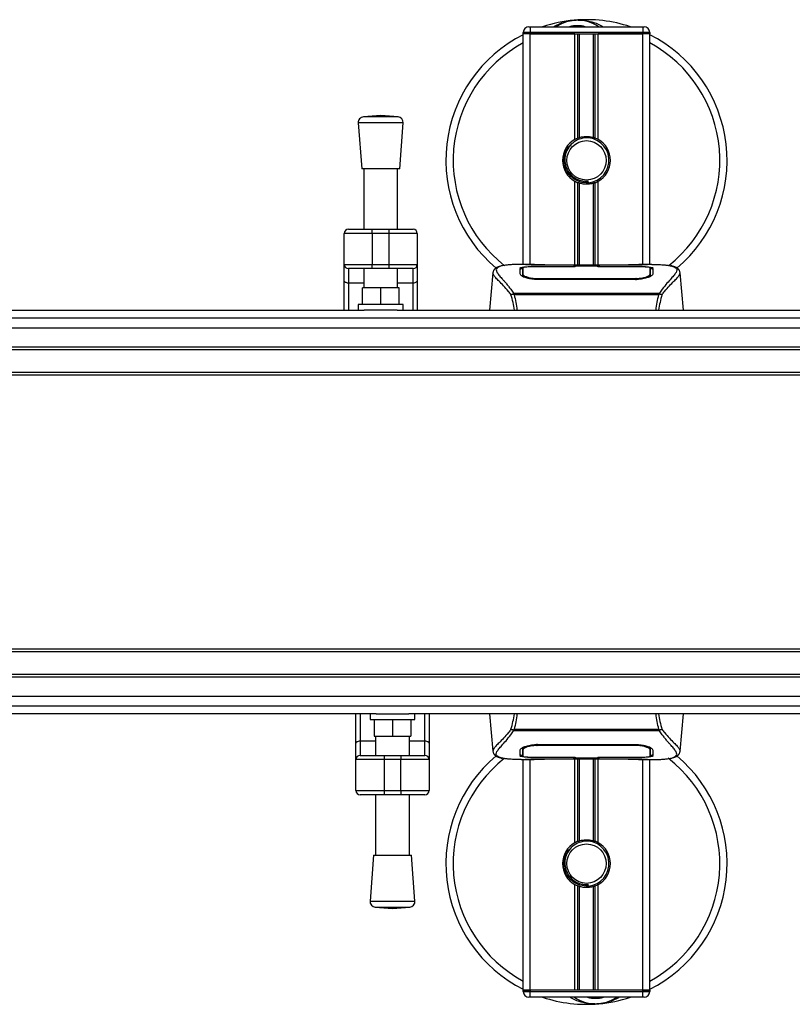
# Model space of a CAD drawing. Header units: millimetres. Extents: x 0 to 420, y 0 to 297.
# Tile 13 of 80: x 166 to 196, y 86 to 124. Entities that reach past the tile are written whole.
import ezdxf

# ---------------------------------------------------------------- set-up
doc = ezdxf.new("R2010")
doc.units = ezdxf.units.MM

msp = doc.modelspace()

# ---------------------------------------------------------------- linework, layer by layer
at = {"color": 7, "linetype": 'Continuous', "lineweight": 25}
for p, q in [((186.1067, 124.0383), (186.1612, 124.0383)), ((186.1612, 124.0383), (186.1612, 123.8206)), ((186.1612, 124.0383), (190.516, 124.0383)), ((190.516, 124.0383), (190.5704, 124.0383)), ((190.516, 124.0383), (190.516, 123.8206)), ((186.1612, 123.8206), (185.889, 123.8206)), ((185.889, 123.7661), (185.889, 123.8206)), ((185.889, 114.8387), (185.889, 123.7661)), ((186.1612, 123.7661), (185.889, 123.7661)), ((186.1612, 123.7661), (185.889, 123.7661)), ((186.1612, 123.8206), (186.1612, 123.7661)), ((190.516, 123.8206), (186.1612, 123.8206)), ((187.8868, 123.7661), (186.1612, 123.7661)), ((186.1612, 123.7661), (190.516, 123.7661)), ((186.1612, 114.8387), (186.1612, 123.7661)), ((187.8868, 119.6746), (187.8868, 123.7661)), ((188.0048, 119.73), (188.0048, 123.7661)), ((188.0673, 119.7517), (188.0673, 123.7661)), ((188.6099, 119.7517), (188.6099, 123.7661)), ((188.6724, 119.73), (188.6724, 123.7661)), ((188.7904, 119.6746), (188.7904, 123.7661)), ((190.516, 123.7661), (188.7904, 123.7661)), ((190.7882, 123.8206), (190.516, 123.8206)), ((190.516, 123.7661), (190.516, 123.8206)), ((190.7882, 123.7661), (190.516, 123.7661)), ((190.7882, 123.7661), (190.516, 123.7661)), ((190.516, 114.8387), (190.516, 123.7661)), ((190.7882, 123.8206), (190.7882, 123.7661)), ((190.7882, 114.8387), (190.7882, 123.7661)), ((180.3715, 120.601), (179.7011, 120.5499)), ((181.0419, 120.5499), (179.7011, 120.5499)), ((181.0419, 120.5499), (180.3715, 120.601)), ((179.5006, 120.3162), (179.6366, 118.5325)), ((181.2425, 120.3162), (179.5006, 120.3162)), ((181.1064, 118.5325), (181.2425, 120.3162)), ((181.1064, 118.5325), (179.6366, 118.5325)), ((179.7183, 118.5325), (179.7183, 116.1996)), ((181.0247, 116.1996), (181.0247, 118.5325)), ((187.8868, 114.8092), (187.8868, 118.0593)), ((188.0048, 114.8092), (188.0048, 118.0038)), ((188.0673, 114.8092), (188.0673, 117.9822)), ((188.4141, 117.9993), (188.4081, 118.068)), ((188.6099, 114.8092), (188.6099, 117.9822)), ((188.6724, 114.8092), (188.6724, 118.0038)), ((188.7904, 114.8092), (188.7904, 118.0593)), ((180.0449, 116.0363), (178.9562, 116.0363)), ((178.9562, 114.8387), (178.9562, 116.0363)), ((179.1195, 116.1996), (180.0449, 116.1996)), ((180.0449, 116.0363), (180.0449, 116.1996)), ((180.0449, 116.1996), (180.6981, 116.1996)), ((180.6981, 116.0363), (180.0449, 116.0363)), ((180.0449, 116.0363), (180.0449, 114.8387)), ((180.6981, 116.0363), (180.6981, 116.1996)), ((180.6981, 116.1996), (181.6235, 116.1996)), ((180.6981, 114.8387), (180.6981, 116.0363)), ((181.7868, 116.0363), (180.6981, 116.0363)), ((181.7868, 116.0363), (181.7868, 114.8387)), ((178.9562, 114.8387), (180.0449, 114.8387)), ((178.9562, 114.212), (178.9562, 114.8387)), ((180.0449, 114.8387), (180.6981, 114.8387)), ((180.0449, 114.6754), (180.0449, 114.8387)), ((180.6981, 114.8387), (181.7868, 114.8387)), ((180.6981, 114.6754), (180.6981, 114.8387)), ((181.7868, 114.8387), (181.7868, 114.212)), ((186.319, 114.8387), (185.8107, 114.8387)), ((187.903, 114.7519), (186.4154, 114.752)), ((186.4333, 114.7607), (187.8487, 114.7607)), ((186.4333, 114.752), (186.4333, 114.7607)), ((189.9722, 114.8092), (186.705, 114.8092)), ((189.9721, 114.8092), (186.705, 114.8092)), ((187.8487, 114.7805), (188.8285, 114.7805)), ((187.8487, 114.7805), (187.8487, 114.7607)), ((187.8487, 114.7607), (187.8487, 114.7519)), ((187.903, 114.7519), (187.903, 114.7726)), ((188.774, 114.7726), (187.903, 114.7726)), ((188.774, 114.7519), (188.774, 114.7726)), ((188.774, 114.7726), (188.774, 114.7519)), ((188.8285, 114.7805), (188.8285, 114.7607)), ((188.8285, 114.7607), (190.2438, 114.7607)), ((188.8285, 114.7607), (188.8285, 114.7519)), ((190.2438, 114.752), (190.2438, 114.7607)), ((190.8668, 114.8387), (190.3677, 114.8387)), ((190.6781, 114.8319), (190.6577, 114.8298)), ((190.8076, 114.5161), (190.8065, 114.701)), ((180.0449, 114.6754), (179.1195, 114.6754)), ((179.1195, 114.6754), (179.1195, 114.1183)), ((179.7183, 114.6754), (179.7183, 113.9362)), ((180.6981, 114.6754), (180.0449, 114.6754)), ((181.6235, 114.6754), (180.6981, 114.6754)), ((181.0247, 113.9362), (181.0247, 114.6754)), ((181.6235, 114.1183), (181.6235, 114.6754)), ((184.7144, 114.519), (184.5873, 113.0653)), ((184.7142, 114.5147), (184.7164, 114.5189)), ((185.8695, 114.5194), (185.8694, 114.5051)), ((190.8024, 114.4652), (190.8042, 114.3911)), ((190.8081, 114.4385), (190.8076, 114.5161)), ((191.9629, 114.5147), (191.9608, 114.5189)), ((192.0899, 113.0653), (191.9627, 114.519)), ((178.9562, 113.0653), (178.9562, 114.212)), ((179.7183, 114.1183), (179.1195, 114.1183)), ((179.1195, 114.1183), (179.1195, 113.0653)), ((179.6639, 113.283), (179.6639, 113.9362)), ((180.3715, 113.9362), (179.6639, 113.9362)), ((180.3715, 113.283), (180.3715, 113.9362)), ((181.0792, 113.9362), (180.3715, 113.9362)), ((181.6235, 114.1183), (181.0247, 114.1183)), ((181.0792, 113.283), (181.0792, 113.9362)), ((181.6235, 113.0653), (181.6235, 114.1183)), ((181.7868, 114.212), (181.7868, 113.0653)), ((186.421, 114.2958), (186.4199, 114.2547)), ((190.2438, 114.2538), (186.4333, 114.2538)), ((190.2424, 114.2958), (190.2428, 114.2958)), ((185.4998, 113.6964), (185.5118, 113.7246)), ((185.5118, 113.7246), (191.1668, 113.7246)), ((191.1381, 113.6637), (185.5389, 113.6637)), ((191.1668, 113.7246), (191.1771, 113.6969)), ((179.5006, 113.283), (179.5006, 113.0653)), ((181.2425, 113.283), (179.5006, 113.283)), ((181.2425, 113.0653), (181.2425, 113.283)), ((99.356, 113.0653), (179.734, 113.0653)), ((181.009, 113.0653), (179.734, 113.0653)), ((181.009, 113.0653), (221.653, 113.0653)), ((58.347, 112.7671), (221.653, 112.7671)), ((58.347, 111.6499), (221.653, 111.6499)), ((58.347, 111.5411), (221.653, 111.5411)), ((58.347, 110.6701), (221.653, 110.6701)), ((58.347, 110.5612), (221.653, 110.5612)), ((221.653, 99.955), (58.347, 99.955)), ((221.653, 99.8461), (58.347, 99.8461)), ((221.653, 98.9751), (58.347, 98.9751)), ((221.653, 98.8663), (58.347, 98.8663)), ((221.653, 97.7491), (58.347, 97.7491)), ((180.189, 97.451), (99.811, 97.451)), ((179.4112, 96.3042), (179.4112, 97.451)), ((179.5745, 97.451), (179.5745, 96.3979)), ((179.9555, 97.451), (179.9555, 97.2332)), ((179.9555, 97.2332), (181.6975, 97.2332)), ((180.1188, 97.2332), (180.1188, 96.58)), ((180.189, 97.451), (181.464, 97.451)), ((180.8265, 97.2332), (180.8265, 96.58)), ((221.653, 97.451), (181.464, 97.451)), ((181.5342, 97.2332), (181.5342, 96.58)), ((181.6975, 97.2332), (181.6975, 97.451)), ((182.0785, 96.3979), (182.0785, 97.451)), ((182.2418, 97.451), (182.2418, 96.3042)), ((184.5873, 97.451), (184.7144, 95.9972)), ((191.9627, 95.9972), (192.0899, 97.451)), ((185.5104, 96.7916), (185.5001, 96.8194)), ((191.1654, 96.7916), (185.5104, 96.7916)), ((185.5391, 96.8526), (191.1382, 96.8526)), ((191.1773, 96.8198), (191.1654, 96.7916)), ((180.1188, 96.58), (180.8265, 96.58)), ((180.1733, 96.58), (180.1733, 95.8408)), ((180.8265, 96.58), (181.5342, 96.58)), ((181.4797, 95.8408), (181.4797, 96.58)), ((179.4112, 95.6775), (179.4112, 96.3042)), ((179.5745, 96.3979), (179.5745, 95.8408)), ((179.5745, 96.3979), (180.1733, 96.3979)), ((181.4797, 96.3979), (182.0785, 96.3979)), ((182.0785, 95.8408), (182.0785, 96.3979)), ((182.2418, 96.3042), (182.2418, 95.6775)), ((185.869, 96.0777), (185.8695, 96.0002)), ((185.8748, 96.051), (185.8729, 96.1252)), ((186.4333, 96.2624), (190.2438, 96.2624)), ((186.4347, 96.2205), (186.4343, 96.2205)), ((190.2562, 96.2204), (190.2572, 96.2615)), ((180.4999, 95.6775), (179.4112, 95.6775)), ((179.4112, 94.4799), (179.4112, 95.6775)), ((179.5745, 95.8408), (180.4999, 95.8408)), ((180.4999, 95.8408), (181.1531, 95.8408)), ((180.4999, 95.8408), (180.4999, 95.6775)), ((181.1531, 95.6775), (180.4999, 95.6775)), ((180.4999, 95.6775), (180.4999, 94.4799)), ((181.1531, 95.8408), (181.1531, 95.6775)), ((181.1531, 95.8408), (182.0785, 95.8408)), ((182.2418, 95.6775), (181.1531, 95.6775)), ((181.1531, 94.4799), (181.1531, 95.6775)), ((182.2418, 95.6775), (182.2418, 94.4799)), ((184.7142, 96.0015), (184.7164, 95.9974)), ((185.8104, 95.6775), (186.3094, 95.6775)), ((185.8695, 96.0002), (185.8706, 95.8152)), ((185.889, 86.7501), (185.889, 95.6775)), ((185.999, 95.6843), (186.0194, 95.6864)), ((186.1612, 86.7501), (186.1612, 95.6775)), ((186.4333, 95.7642), (186.4333, 95.7555)), ((187.8487, 95.7555), (186.4333, 95.7555)), ((186.705, 95.707), (189.9722, 95.707)), ((186.705, 95.707), (189.9721, 95.707)), ((187.8487, 95.7555), (187.8487, 95.7644)), ((187.8487, 95.7357), (187.8487, 95.7555)), ((188.8285, 95.7357), (187.8487, 95.7357)), ((187.8868, 92.4569), (187.8868, 95.707)), ((187.9032, 95.7644), (187.9032, 95.7436)), ((187.9032, 95.7436), (187.9032, 95.7644)), ((187.9032, 95.7436), (188.7741, 95.7436)), ((188.0048, 92.5124), (188.0048, 95.707)), ((188.0673, 92.534), (188.0673, 95.707)), ((188.6099, 92.534), (188.6099, 95.707)), ((188.6724, 92.5124), (188.6724, 95.707)), ((188.7741, 95.7644), (190.2618, 95.7642)), ((188.7741, 95.7644), (188.7741, 95.7436)), ((188.7904, 92.4569), (188.7904, 95.707)), ((188.8285, 95.7555), (188.8285, 95.7644)), ((188.8285, 95.7357), (188.8285, 95.7555)), ((190.2438, 95.7555), (188.8285, 95.7555)), ((190.2438, 95.7642), (190.2438, 95.7555)), ((190.3581, 95.6775), (190.8664, 95.6775)), ((190.516, 86.7501), (190.516, 95.6775)), ((190.7882, 86.7501), (190.7882, 95.6775)), ((190.8076, 95.9968), (190.8077, 96.0111)), ((191.9629, 96.0015), (191.9608, 95.9974)), ((179.4112, 94.4799), (180.4999, 94.4799)), ((180.4999, 94.3166), (179.5745, 94.3166)), ((180.1733, 94.3166), (180.1733, 91.9837)), ((180.4999, 94.4799), (181.1531, 94.4799)), ((180.4999, 94.4799), (180.4999, 94.3166)), ((181.1531, 94.3166), (180.4999, 94.3166)), ((181.1531, 94.4799), (182.2418, 94.4799)), ((181.1531, 94.4799), (181.1531, 94.3166)), ((182.0785, 94.3166), (181.1531, 94.3166)), ((181.4797, 91.9837), (181.4797, 94.3166)), ((180.0916, 91.9837), (179.9555, 90.2)), ((180.0916, 91.9837), (181.5614, 91.9837)), ((181.6975, 90.2), (181.5614, 91.9837)), ((187.8868, 86.7501), (187.8868, 90.8417)), ((188.0048, 86.7501), (188.0048, 90.7862)), ((188.0673, 86.7501), (188.0673, 90.7645)), ((188.4141, 90.7816), (188.4081, 90.8504)), ((188.6099, 86.7501), (188.6099, 90.7645)), ((188.6724, 86.7501), (188.6724, 90.7862)), ((188.7904, 86.7501), (188.7904, 90.8417)), ((179.9555, 90.2), (181.6975, 90.2)), ((180.1561, 89.9663), (180.8265, 89.9152)), ((180.1561, 89.9663), (181.4969, 89.9663)), ((180.8265, 89.9152), (181.4969, 89.9663)), ((186.1612, 86.7501), (185.889, 86.7501)), ((185.889, 86.7501), (186.1612, 86.7501)), ((185.889, 86.6957), (185.889, 86.7501)), ((185.889, 86.6957), (186.1612, 86.6957)), ((187.8868, 86.7501), (186.1612, 86.7501)), ((186.1612, 86.7501), (186.1612, 86.6957)), ((190.516, 86.7501), (186.1612, 86.7501)), ((186.1612, 86.6957), (190.516, 86.6957)), ((186.1612, 86.4779), (186.1612, 86.6957)), ((190.516, 86.7501), (188.7904, 86.7501)), ((190.7882, 86.7501), (190.516, 86.7501)), ((190.516, 86.6957), (190.516, 86.7501)), ((190.516, 86.7501), (190.7882, 86.7501)), ((190.516, 86.6957), (190.7882, 86.6957)), ((190.516, 86.4779), (190.516, 86.6957)), ((190.7882, 86.7501), (190.7882, 86.6957)), ((186.1612, 86.4779), (186.1067, 86.4779)), ((190.516, 86.4779), (186.1612, 86.4779)), ((190.5704, 86.4779), (190.516, 86.4779))]:
    msp.add_line(p, q, dxfattribs=at)
at = {"color": 7, "linetype": 'Continuous'}
for p, q in [((64.4438, 112.3891), (215.5562, 112.3891)), ((64.4438, 98.1271), (215.5562, 98.1271))]:
    msp.add_line(p, q, dxfattribs=at)
at = {"color": 7, "linetype": 'Continuous', "lineweight": 25, "flags": 128}
for points in [[(190.2618, 114.752), (189.5419, 114.7519), (188.774, 114.7519)], [(179.1195, 114.1183), (179.0877, 114.1201), (179.057, 114.1255), (179.0288, 114.1341), (179.004, 114.1458), (178.9837, 114.16), (178.9686, 114.1761), (178.9593, 114.1937), (178.9562, 114.212)], [(181.7868, 114.212), (181.7837, 114.1937), (181.7744, 114.1761), (181.7593, 114.16), (181.739, 114.1458), (181.7143, 114.1341), (181.686, 114.1255), (181.6554, 114.1201), (181.6235, 114.1183)], [(190.2562, 114.2958), (190.2438, 114.2958), (190.2428, 114.2958)], [(179.4112, 96.3042), (179.4143, 96.3225), (179.4236, 96.3401), (179.4387, 96.3563), (179.459, 96.3705), (179.4838, 96.3821), (179.512, 96.3908), (179.5426, 96.3961), (179.5745, 96.3979)], [(182.0785, 96.3979), (182.1104, 96.3961), (182.141, 96.3908), (182.1692, 96.3821), (182.194, 96.3705), (182.2143, 96.3563), (182.2294, 96.3401), (182.2387, 96.3225), (182.2418, 96.3042)], [(186.421, 96.2204), (186.4333, 96.2205), (186.4343, 96.2205)], [(186.4154, 95.7642), (187.1352, 95.7643), (187.9032, 95.7644)]]:
    msp.add_lwpolyline(points, dxfattribs=at)
at = {"color": 7, "linetype": 'Continuous', "lineweight": 25}
for centre in [(188.3386, 118.8669), (188.3386, 91.6493)]:
    msp.add_circle(centre, 0.7621, dxfattribs=at)
for centre, radius, start, end in [((188.3386, 118.8669), 5.4435, 94.97424, 108.19487), ((187.9893, 122.88), 1.4153, 54.9261, 125.0739), ((188.3386, 118.8669), 5.4435, 71.80513, 94.97424), ((186.1067, 123.8206), 0.2177, 90, 180), ((187.9893, 122.88), 1.1976, 75.28779, 104.71221), ((190.5704, 123.8206), 0.2177, 0, 90), ((188.3386, 118.8669), 5.4435, 116.74368, 229.98477), ((188.3386, 118.8669), 5.4435, 310.04684, 63.25632), ((188.3386, 118.8669), 5.1629, 118.32409, 232.13734), ((188.3386, 118.8669), 5.1629, 308.04707, 61.67591), ((179.7177, 120.3328), 0.2177, 94.36291, 184.36291), ((181.0254, 120.3328), 0.2177, 355.63709, 85.63709), ((188.3386, 118.8669), 0.9254, 119.22466, 240.77534), ((188.3386, 118.8669), 0.9254, 111.14341, 119.22466), ((188.3386, 118.8669), 0.871, 274.97424, 94.97424), ((188.3386, 118.8669), 0.9254, 60.77534, 68.85659), ((188.3386, 118.8669), 0.9254, 299.22466, 60.77534), ((188.3386, 118.8669), 0.9254, 240.77534, 248.85659), ((188.3386, 118.8669), 0.9254, 291.14341, 299.22466), ((179.1195, 116.0363), 0.1633, 90, 180), ((181.6235, 116.0363), 0.1633, 0, 90), ((179.1195, 114.8387), 0.1633, 180, 270), ((181.6235, 114.8387), 0.1633, 270, 0), ((179.5745, 95.6775), 0.1633, 90, 180), ((182.0785, 95.6775), 0.1633, 0, 90), ((188.3386, 91.6493), 5.4435, 130.04684, 243.25632), ((188.3386, 91.6493), 5.1629, 128.04707, 241.67591), ((188.3386, 91.6493), 5.4435, 296.74368, 49.98477), ((188.3386, 91.6493), 5.1629, 298.32409, 52.13734), ((179.5745, 94.4799), 0.1633, 180, 270), ((182.0785, 94.4799), 0.1633, 270, 0), ((188.3386, 91.6493), 0.9254, 119.22466, 240.77534), ((188.3386, 91.6493), 0.9254, 111.14341, 119.22466), ((188.3386, 91.6493), 0.871, 274.97424, 94.97424), ((188.3386, 91.6493), 0.9254, 60.77534, 68.85659), ((188.3386, 91.6493), 0.9254, 299.22466, 60.77534), ((188.3386, 91.6493), 0.9254, 240.77534, 248.85659), ((188.3386, 91.6493), 0.9254, 291.14341, 299.22466), ((180.1726, 90.1834), 0.2177, 175.63709, 265.63709), ((181.4804, 90.1834), 0.2177, 274.36291, 4.36291), ((186.1067, 86.6957), 0.2177, 180, 270), ((190.5704, 86.6957), 0.2177, 270, 0), ((188.3386, 91.6493), 5.4435, 251.80513, 274.97424), ((188.6878, 87.6362), 1.4153, 234.9261, 305.0739), ((188.6878, 87.6362), 1.1976, 255.28779, 284.71221), ((188.3386, 91.6493), 5.4435, 274.97424, 288.19487)]:
    msp.add_arc(centre, radius, start, end, dxfattribs=at)
for points, knots in [([(187.0764, 124.0383), (187.0853, 124.0441), (187.2299, 124.1394), (187.4964, 124.2322), (187.7581, 124.2805), (187.8657, 124.2899), (187.8666, 124.29)], [0, 0, 0, 0, 0.0372985, 0.6090204, 0.9966445, 1, 1, 1, 1]), ([(187.8666, 124.29), (187.8675, 124.2901), (187.8924, 124.2922), (187.9174, 124.2913), (187.9415, 124.2903)], [0, 0, 0, 0, 0.0371094, 1, 1, 1, 1]), ([(188.016, 124.2904), (188.0743, 124.292), (188.2906, 124.2976), (188.5813, 124.2254), (188.8412, 124.1227), (188.9427, 124.0595), (188.9768, 124.0383)], [0, 0, 0, 0, 0.1764017, 0.6550338, 0.8840221, 1, 1, 1, 1]), ([(188.2631, 119.7346), (188.168, 119.7146), (187.978, 119.6745), (187.7385, 119.4991), (187.5679, 119.2608), (187.4879, 118.9794), (187.5073, 118.6909), (187.62, 118.4274), (187.8127, 118.218), (188.062, 118.0881), (188.2705, 118.0563), (188.3847, 118.066), (188.4081, 118.068)], [0, 0, 0, 0, 0.110299, 0.220598, 0.3308969, 0.4412694, 0.5489386, 0.6562871, 0.7636969, 0.8686492, 0.9730473, 1, 1, 1, 1]), ([(188.0048, 119.73), (188.007, 119.7309), (188.0138, 119.7335), (188.0281, 119.7388), (188.047, 119.7453), (188.0604, 119.7496), (188.0668, 119.7515), (188.0673, 119.7517)], [0, 0, 0, 0, 0.1327918, 0.4032892, 0.687946, 0.9762421, 1, 1, 1, 1]), ([(188.0673, 119.7517), (188.093, 119.7589), (188.1803, 119.7833), (188.3404, 119.799), (188.5011, 119.7818), (188.5817, 119.7595), (188.6099, 119.7517)], [0, 0, 0, 0, 0.1531623, 0.5206118, 0.8327639, 1, 1, 1, 1]), ([(188.6099, 119.7517), (188.6131, 119.7507), (188.6221, 119.7479), (188.6384, 119.7425), (188.6572, 119.7358), (188.6673, 119.732), (188.6724, 119.73)], [0, 0, 0, 0, 0.1555726, 0.4297838, 0.7145238, 1, 1, 1, 1]), ([(188.4141, 117.9993), (188.3039, 118.0018), (188.0805, 118.007), (187.7817, 118.1713), (187.5631, 118.4261), (187.4532, 118.7473), (187.4761, 119.08), (187.582, 119.3442), (187.7053, 119.4486), (187.7462, 119.4832)], [0, 0, 0, 0, 0.1532567, 0.3107756, 0.4622177, 0.6175597, 0.7743655, 0.9251844, 1, 1, 1, 1]), ([(188.0673, 117.9822), (188.0659, 117.9826), (188.0589, 117.9848), (188.0449, 117.9893), (188.0261, 117.9958), (188.0126, 118.0008), (188.0063, 118.0033), (188.0048, 118.0038)], [0, 0, 0, 0, 0.0676886, 0.3379952, 0.6196133, 0.9079639, 1, 1, 1, 1]), ([(188.6099, 117.9822), (188.555, 117.9683), (188.4434, 117.9402), (188.258, 117.9394), (188.1337, 117.9624), (188.0753, 117.9798), (188.0673, 117.9822)], [0, 0, 0, 0, 0.3176316, 0.645872, 0.9510876, 1, 1, 1, 1]), ([(188.6724, 118.0038), (188.6714, 118.0035), (188.6661, 118.0014), (188.6543, 117.997), (188.6358, 117.9905), (188.6203, 117.9854), (188.6121, 117.9829), (188.6099, 117.9822)], [0, 0, 0, 0, 0.0570461, 0.3223495, 0.6036753, 0.8921403, 1, 1, 1, 1]), ([(185.0696, 114.7872), (185.0474, 114.783), (184.9911, 114.7724), (184.9266, 114.7505), (184.8737, 114.7264), (184.8414, 114.7071), (184.8189, 114.6901), (184.8031, 114.6762), (184.7918, 114.6651), (184.7843, 114.6576), (184.7792, 114.6527), (184.7769, 114.6506), (184.7756, 114.6495), (184.7746, 114.6486), (184.774, 114.648), (184.7733, 114.6474), (184.7724, 114.6467), (184.7714, 114.6458), (184.7697, 114.6445), (184.7679, 114.6431), (184.7657, 114.6414), (184.7626, 114.6387), (184.7611, 114.6375), (184.757, 114.632), (184.7558, 114.6301), (184.7549, 114.6288), (184.7539, 114.6273), (184.7525, 114.6251), (184.7497, 114.6206), (184.7461, 114.6145), (184.7341, 114.5929), (184.7216, 114.5635), (184.7171, 114.5357), (184.7145, 114.5196)], [0, 0, 0, 0, 0.1334619, 0.3401696, 0.4616095, 0.5573078, 0.6299224, 0.6821773, 0.716929, 0.7371149, 0.7427217, 0.7446041, 0.7459796, 0.7465198, 0.7469929, 0.7474317, 0.7478715, 0.7488637, 0.7501165, 0.7539733, 0.7590859, 0.7686263, 0.7882109, 0.7909476, 0.7919756, 0.7928691, 0.7937356, 0.7946844, 0.7971036, 0.8047367, 0.8162438, 0.8937167, 1, 1, 1, 1]), ([(185.1062, 114.7924), (185.0848, 114.788), (185.0393, 114.7787), (184.9576, 114.7531), (184.8768, 114.7109), (184.8339, 114.6381), (184.8537, 114.5584), (184.9008, 114.4839), (184.9427, 114.4291), (184.9968, 114.3651), (185.0608, 114.2933), (185.1363, 114.2094), (185.2199, 114.1129), (185.3108, 114.0008), (185.4091, 113.8745), (185.4759, 113.777), (185.5118, 113.7246)], [0, 0, 0, 0, 0.0615701, 0.1315117, 0.2707194, 0.403375, 0.5351063, 0.583281, 0.633159, 0.684429, 0.7367584, 0.7838478, 0.8389322, 0.8915733, 0.9416873, 1, 1, 1, 1]), ([(185.8107, 114.8386), (185.805, 114.8387), (185.7838, 114.8388), (185.7426, 114.8386), (185.6923, 114.8382), (185.6423, 114.8375), (185.5926, 114.8365), (185.5406, 114.8349), (185.484, 114.8327), (185.4152, 114.8291), (185.3421, 114.8239), (185.2664, 114.8167), (185.1936, 114.8078), (185.1397, 114.8), (185.1115, 114.7936), (185.1062, 114.7924)], [0, 0, 0, 0, 0.0276269, 0.1023962, 0.1794566, 0.2499416, 0.3170244, 0.3896542, 0.4678226, 0.551487, 0.6718245, 0.7673734, 0.8639861, 0.9742743, 1, 1, 1, 1]), ([(185.7633, 114.6998), (185.7705, 114.7079), (185.7849, 114.7239), (185.9003, 114.7418), (186.0706, 114.754), (186.2592, 114.7599), (186.3838, 114.7605), (186.4333, 114.7607)], [0, 0, 0, 0, 0.2152168, 0.4304623, 0.6450993, 0.8590403, 1, 1, 1, 1]), ([(185.7692, 114.4741), (185.7679, 114.5228), (185.766, 114.5959), (185.7643, 114.6606), (185.7637, 114.6868), (185.7633, 114.6998)], [0, 0, 0, 0, 0.4985836, 0.7491897, 1, 1, 1, 1]), ([(185.8707, 114.7011), (185.8707, 114.7006), (185.8703, 114.64), (185.8699, 114.5795), (185.8695, 114.5194)], [0, 0, 0, 0, 0.0082727, 1, 1, 1, 1]), ([(185.8707, 114.7009), (185.8703, 114.6433), (185.87, 114.5828), (185.8696, 114.5223), (185.8695, 114.5194)], [0, 0, 0, 0, 0.9526401, 1, 1, 1, 1]), ([(186.4154, 114.752), (186.3544, 114.7516), (186.2324, 114.7507), (186.0697, 114.7432), (185.9466, 114.7312), (185.8802, 114.7165), (185.8734, 114.7054), (185.8707, 114.7009)], [0, 0, 0, 0, 0.212876, 0.4257362, 0.6390345, 0.8533124, 1, 1, 1, 1]), ([(185.8748, 114.4652), (185.8747, 114.4681), (185.8738, 114.5222), (185.8726, 114.5901), (185.8714, 114.6572), (185.8709, 114.6869), (185.8707, 114.7005), (185.8707, 114.7009)], [0, 0, 0, 0, 0.02546624, 0.4713629, 0.73178735, 0.99246436, 1, 1, 1, 1]), ([(186.705, 114.8092), (186.6682, 114.8092), (186.5492, 114.8094), (186.3544, 114.8119), (186.1555, 114.8169), (186.0202, 114.8228), (185.9566, 114.8282), (185.9849, 114.8307), (185.999, 114.8319)], [0, 0, 0, 0, 0.08215471, 0.26513997, 0.44867114, 0.63249904, 0.81630092, 1, 1, 1, 1]), ([(186.0649, 114.8212), (186.0457, 114.8222), (186.0147, 114.8237), (185.9949, 114.8259), (185.9969, 114.8255), (185.9974, 114.8254)], [0, 0, 0, 0, 0.5506016, 0.8850153, 1, 1, 1, 1]), ([(185.999, 114.8319), (186.1167, 114.8351), (186.3123, 114.8403), (186.6112, 114.8365), (186.8089, 114.8298), (186.9243, 114.8194), (186.9473, 114.8173)], [0, 0, 0, 0, 0.3015218, 0.5010473, 0.9002301, 1, 1, 1, 1]), ([(186.0407, 114.8226), (186.0402, 114.8229), (186.0336, 114.8266), (186.0194, 114.8304), (186.0058, 114.8314), (185.999, 114.8319)], [0, 0, 0, 0, 0.0444331, 0.5222165, 1, 1, 1, 1]), ([(186.705, 114.8093), (186.6572, 114.8094), (186.557, 114.8096), (186.4106, 114.8113), (186.2728, 114.814), (186.1586, 114.8173), (186.088, 114.8199), (186.0669, 114.8211), (186.0649, 114.8212)], [0, 0, 0, 0, 0.1818971, 0.3806132, 0.5809385, 0.7803573, 0.9796755, 1, 1, 1, 1]), ([(186.9882, 114.8092), (186.9816, 114.8116), (186.9684, 114.8163), (186.9544, 114.817), (186.9473, 114.8173)], [0, 0, 0, 0, 0.4952474, 1, 1, 1, 1]), ([(189.7298, 114.8173), (189.7227, 114.817), (189.7087, 114.8163), (189.6955, 114.8116), (189.689, 114.8092)], [0, 0, 0, 0, 0.5047656, 1, 1, 1, 1]), ([(189.7298, 114.8173), (189.8025, 114.823), (189.9232, 114.8324), (190.1942, 114.8385), (190.4389, 114.8419), (190.6382, 114.8336), (190.6781, 114.8319)], [0, 0, 0, 0, 0.3014378, 0.5009532, 0.9001401, 1, 1, 1, 1]), ([(190.6537, 114.8237), (190.6359, 114.8225), (190.591, 114.8195), (190.4356, 114.8145), (190.2191, 114.8101), (190.0544, 114.8095), (189.9721, 114.8092)], [0, 0, 0, 0, 0.179813, 0.4537832, 0.7270037, 1, 1, 1, 1]), ([(190.2438, 114.7607), (190.319, 114.7602), (190.4693, 114.7591), (190.6697, 114.7505), (190.8212, 114.7365), (190.9024, 114.7189), (190.9105, 114.7053), (190.9138, 114.6998)], [0, 0, 0, 0, 0.2134118, 0.4268173, 0.6404853, 0.8545743, 1, 1, 1, 1]), ([(190.8065, 114.7009), (190.8005, 114.7075), (190.7887, 114.7207), (190.6943, 114.7358), (190.5552, 114.7462), (190.402, 114.7514), (190.3013, 114.7519), (190.2618, 114.752)], [0, 0, 0, 0, 0.2161227, 0.4322836, 0.6474825, 0.8614599, 1, 1, 1, 1]), ([(190.6781, 114.8319), (190.6862, 114.8314), (190.7118, 114.8297), (190.7118, 114.8269), (190.6656, 114.8244), (190.6537, 114.8237)], [0, 0, 0, 0, 0.2554048, 0.808946, 1, 1, 1, 1]), ([(190.6818, 114.8258), (190.6819, 114.8258), (190.6835, 114.8261), (190.676, 114.8249), (190.6617, 114.824), (190.6537, 114.8235)], [0, 0, 0, 0, 0.0062608, 0.4432751, 1, 1, 1, 1]), ([(190.8065, 114.7009), (190.8065, 114.7005), (190.8061, 114.6774), (190.8053, 114.6346), (190.804, 114.5558), (190.803, 114.5008), (190.8024, 114.4681), (190.8024, 114.4652)], [0, 0, 0, 0, 0.0075194, 0.45666513, 0.71535566, 0.97452521, 1, 1, 1, 1]), ([(190.8076, 114.5161), (190.8076, 114.5188), (190.8074, 114.5495), (190.807, 114.6111), (190.8067, 114.6699), (190.8065, 114.7009)], [0, 0, 0, 0, 0.04480435, 0.49764008, 1, 1, 1, 1]), ([(190.8668, 114.8386), (190.8774, 114.8387), (190.9381, 114.8388), (191.0673, 114.8376), (191.2073, 114.8326), (191.3111, 114.8256), (191.3635, 114.8212), (191.4128, 114.8163), (191.4555, 114.8113), (191.4976, 114.8056), (191.5348, 114.7996), (191.5632, 114.7946), (191.5772, 114.7916), (191.5789, 114.7912)], [0, 0, 0, 0, 0.048815, 0.2789226, 0.5451553, 0.6271738, 0.6983433, 0.7585814, 0.8284044, 0.87365, 0.9338927, 0.9917822, 1, 1, 1, 1]), ([(190.9138, 114.6998), (190.9135, 114.6868), (190.9126, 114.6542), (190.9109, 114.5869), (190.9089, 114.5118), (190.9079, 114.4741)], [0, 0, 0, 0, 0.249392, 0.62414375, 1, 1, 1, 1]), ([(191.5789, 114.7912), (191.5891, 114.7891), (191.6106, 114.7845), (191.6413, 114.7768), (191.6707, 114.7682), (191.7194, 114.7516), (191.7766, 114.7238), (191.8254, 114.6756), (191.8387, 114.6142), (191.8122, 114.5342), (191.7386, 114.4312), (191.6197, 114.297), (191.4586, 114.1171), (191.3173, 113.941), (191.2191, 113.8036), (191.1838, 113.7504), (191.1668, 113.7246)], [0, 0, 0, 0, 0.0296941, 0.0630559, 0.0949277, 0.1253152, 0.2320581, 0.329603, 0.4332765, 0.5320247, 0.6307679, 0.7350702, 0.8379322, 0.9413758, 0.9716506, 1, 1, 1, 1]), ([(191.9627, 114.5196), (191.96, 114.5357), (191.9555, 114.5635), (191.9431, 114.5929), (191.931, 114.6145), (191.9275, 114.6206), (191.9246, 114.6251), (191.9232, 114.6273), (191.9223, 114.6288), (191.9213, 114.6301), (191.9201, 114.632), (191.9161, 114.6375), (191.9145, 114.6388), (191.9109, 114.6419), (191.9082, 114.6438), (191.9058, 114.6458), (191.9047, 114.6467), (191.9038, 114.6474), (191.9032, 114.648), (191.9025, 114.6486), (191.9015, 114.6495), (191.8999, 114.6509), (191.8977, 114.6529), (191.8926, 114.6578), (191.8854, 114.6651), (191.874, 114.6762), (191.8583, 114.6901), (191.8357, 114.707), (191.8035, 114.7264), (191.7505, 114.7504), (191.6897, 114.7713), (191.6375, 114.7813), (191.6195, 114.7848)], [0, 0, 0, 0, 0.1089515, 0.188364, 0.2001573, 0.2079786, 0.2104569, 0.211429, 0.2123171, 0.2132332, 0.2142876, 0.2170951, 0.237184, 0.2493495, 0.2561629, 0.2574491, 0.2584675, 0.2589186, 0.2593681, 0.2598525, 0.2604052, 0.2618126, 0.2649232, 0.2694802, 0.2901573, 0.3257637, 0.3793104, 0.4537257, 0.5518018, 0.6762631, 0.8881219, 1, 1, 1, 1]), ([(185.4149, 113.6681), (185.3823, 113.7113), (185.2838, 113.8422), (185.1215, 114.0224), (184.9521, 114.1934), (184.8229, 114.321), (184.7305, 114.4326), (184.7201, 114.4849), (184.7142, 114.5147)], [0, 0, 0, 0, 0.0842472, 0.2550867, 0.4267255, 0.5979634, 0.7706024, 1, 1, 1, 1]), ([(185.8382, 114.6744), (185.8156, 114.6702), (185.7702, 114.6618), (185.7659, 114.6507), (185.7638, 114.6451)], [0, 0, 0, 0, 0.4963133, 1, 1, 1, 1]), ([(186.4333, 114.2538), (186.3627, 114.2567), (186.2214, 114.2626), (186.0312, 114.3052), (185.8792, 114.3621), (185.7859, 114.4224), (185.7743, 114.4584), (185.7692, 114.4741)], [0, 0, 0, 0, 0.1991311, 0.3979316, 0.6058895, 0.8273797, 1, 1, 1, 1]), ([(185.8593, 114.418), (185.8617, 114.3998), (185.8646, 114.3789), (185.9048, 114.3577), (185.9101, 114.3549)], [0, 0, 0, 0, 0.8680111, 1, 1, 1, 1]), ([(185.8694, 114.5051), (185.8693, 114.481), (185.869, 114.4397), (185.8685, 114.3955), (185.8683, 114.377)], [0, 0, 0, 0, 0.58164119, 1, 1, 1, 1]), ([(185.8725, 114.3743), (185.8727, 114.3848), (185.8735, 114.415), (185.8743, 114.4454), (185.8748, 114.4652)], [0, 0, 0, 0, 0.3458763, 1, 1, 1, 1]), ([(185.8748, 114.4652), (185.881, 114.4488), (185.8936, 114.4159), (185.9892, 114.3648), (186.1294, 114.3228), (186.2822, 114.2993), (186.3821, 114.2968), (186.421, 114.2958)], [0, 0, 0, 0, 0.2177322, 0.4355788, 0.6507548, 0.8640725, 1, 1, 1, 1]), ([(190.9079, 114.4741), (190.8995, 114.4533), (190.8826, 114.4117), (190.7595, 114.3441), (190.5802, 114.2867), (190.3946, 114.2571), (190.2806, 114.2546), (190.2438, 114.2538)], [0, 0, 0, 0, 0.2254673, 0.4508536, 0.6773692, 0.8959117, 1, 1, 1, 1]), ([(190.2562, 114.2958), (190.3173, 114.2981), (190.4394, 114.3028), (190.6023, 114.3364), (190.7255, 114.3816), (190.7921, 114.4274), (190.7994, 114.4542), (190.8024, 114.4652)], [0, 0, 0, 0, 0.2128654, 0.4257218, 0.6387225, 0.8523499, 1, 1, 1, 1]), ([(190.7499, 114.3457), (190.7678, 114.3561), (190.8105, 114.3807), (190.8151, 114.4043), (190.8179, 114.418)], [0, 0, 0, 0, 0.419009, 1, 1, 1, 1]), ([(190.8088, 114.3786), (190.8086, 114.3963), (190.8081, 114.44), (190.8078, 114.4807), (190.8077, 114.505)], [0, 0, 0, 0, 0.405505, 1, 1, 1, 1]), ([(190.9133, 114.6451), (190.9098, 114.6534), (190.9051, 114.6646), (190.852, 114.6724), (190.8384, 114.6744)], [0, 0, 0, 0, 0.7429698, 1, 1, 1, 1]), ([(191.2623, 113.6681), (191.2948, 113.7113), (191.3933, 113.8422), (191.5556, 114.0224), (191.725, 114.1934), (191.8542, 114.321), (191.9467, 114.4326), (191.957, 114.4849), (191.9629, 114.5147)], [0, 0, 0, 0, 0.0842305, 0.25507317, 0.42671503, 0.59795609, 0.7705982, 1, 1, 1, 1]), ([(186.421, 114.2958), (186.4251, 114.2958), (186.8607, 114.2945), (188.1346, 114.296), (189.4043, 114.2959), (190.2424, 114.2958)], [0, 0, 0, 0, 0.0032392, 0.3420114, 1, 1, 1, 1]), ([(190.2578, 114.2329), (190.2578, 114.2334), (190.2572, 114.2544), (190.2567, 114.2753), (190.2562, 114.2958)], [0, 0, 0, 0, 0.0234279, 1, 1, 1, 1]), ([(185.415, 113.6682), (185.4223, 113.6724), (185.437, 113.6808), (185.4657, 113.6911), (185.4876, 113.6955), (185.4992, 113.6968), (185.4998, 113.6968)], [0, 0, 0, 0, 0.32361461, 0.65359013, 0.98086966, 1, 1, 1, 1]), ([(185.5477, 113.0653), (185.5314, 113.1678), (185.4982, 113.3769), (185.4431, 113.5699), (185.415, 113.6682)], [0, 0, 0, 0, 0.4902557, 1, 1, 1, 1]), ([(185.5389, 113.6637), (185.5387, 113.6638), (185.5244, 113.674), (185.512, 113.6854), (185.4998, 113.6964)], [0, 0, 0, 0, 0.0189016, 1, 1, 1, 1]), ([(185.5389, 113.6637), (185.5607, 113.5671), (185.6042, 113.3743), (185.6371, 113.1711), (185.6418, 113.0657), (185.6418, 113.0653)], [0, 0, 0, 0, 0.4999246, 0.9977533, 1, 1, 1, 1]), ([(191.0337, 113.0653), (191.0452, 113.1692), (191.068, 113.3757), (191.1148, 113.5681), (191.1381, 113.6637)], [0, 0, 0, 0, 0.5034506, 1, 1, 1, 1]), ([(191.2622, 113.6683), (191.2347, 113.5702), (191.1804, 113.377), (191.1471, 113.1681), (191.1306, 113.0653)], [0, 0, 0, 0, 0.50728505, 1, 1, 1, 1]), ([(191.1774, 113.6965), (191.1649, 113.6857), (191.1521, 113.6747), (191.1384, 113.6639), (191.1381, 113.6637)], [0, 0, 0, 0, 0.9812431, 1, 1, 1, 1]), ([(191.1772, 113.6968), (191.1779, 113.6968), (191.1895, 113.6956), (191.2115, 113.6911), (191.2402, 113.6808), (191.2549, 113.6724), (191.2622, 113.6683)], [0, 0, 0, 0, 0.0200108, 0.3469957, 0.676674, 1, 1, 1, 1]), ([(185.4149, 96.848), (185.4425, 96.946), (185.4968, 97.1393), (185.5301, 97.3481), (185.5465, 97.451)], [0, 0, 0, 0, 0.507285, 1, 1, 1, 1]), ([(185.6434, 97.451), (185.632, 97.347), (185.6091, 97.1405), (185.5623, 96.9481), (185.5391, 96.8526)], [0, 0, 0, 0, 0.5034506, 1, 1, 1, 1]), ([(191.1382, 96.8526), (191.1164, 96.9492), (191.0729, 97.1419), (191.0401, 97.3452), (191.0353, 97.4505), (191.0353, 97.451)], [0, 0, 0, 0, 0.4999246, 0.9977533, 1, 1, 1, 1]), ([(191.1294, 97.451), (191.1457, 97.3484), (191.179, 97.1393), (191.2341, 96.9463), (191.2622, 96.848)], [0, 0, 0, 0, 0.49025565, 1, 1, 1, 1]), ([(185.4149, 96.8481), (185.3823, 96.8049), (185.2838, 96.674), (185.1215, 96.4938), (184.9521, 96.3228), (184.8229, 96.1953), (184.7305, 96.0836), (184.7201, 96.0313), (184.7142, 96.0015)], [0, 0, 0, 0, 0.0842305, 0.2550732, 0.426715, 0.5979561, 0.7705982, 1, 1, 1, 1]), ([(185.0982, 95.725), (185.0881, 95.7272), (185.0665, 95.7317), (185.0359, 95.7395), (185.0065, 95.748), (184.9577, 95.7646), (184.9005, 95.7924), (184.8518, 95.8407), (184.8385, 95.902), (184.8649, 95.9821), (184.9385, 96.085), (185.0574, 96.2193), (185.2185, 96.3991), (185.3598, 96.5753), (185.458, 96.7126), (185.4933, 96.7658), (185.5104, 96.7916)], [0, 0, 0, 0, 0.0296941, 0.0630559, 0.0949277, 0.1253152, 0.2320581, 0.329603, 0.4332765, 0.5320247, 0.6307679, 0.7350702, 0.8379322, 0.9413758, 0.9716506, 1, 1, 1, 1]), ([(185.4999, 96.8194), (185.4992, 96.8194), (185.4877, 96.8207), (185.4657, 96.8251), (185.437, 96.8354), (185.4222, 96.8438), (185.4149, 96.848)], [0, 0, 0, 0, 0.0200108, 0.3469957, 0.676674, 1, 1, 1, 1]), ([(185.4997, 96.8197), (185.5123, 96.8305), (185.5251, 96.8415), (185.5388, 96.8524), (185.539, 96.8526)], [0, 0, 0, 0, 0.9812431, 1, 1, 1, 1]), ([(191.1382, 96.8526), (191.1385, 96.8524), (191.1527, 96.8422), (191.1651, 96.8309), (191.1773, 96.8198)], [0, 0, 0, 0, 0.0189016, 1, 1, 1, 1]), ([(191.571, 95.7238), (191.5923, 95.7282), (191.6378, 95.7376), (191.7195, 95.7631), (191.8004, 95.8053), (191.8432, 95.8781), (191.8235, 95.9578), (191.7764, 96.0323), (191.7344, 96.0871), (191.6803, 96.1511), (191.6164, 96.2229), (191.5408, 96.3069), (191.4572, 96.4033), (191.3663, 96.5154), (191.268, 96.6417), (191.2013, 96.7392), (191.1654, 96.7916)], [0, 0, 0, 0, 0.0615701, 0.1315117, 0.2707194, 0.403375, 0.5351063, 0.583281, 0.633159, 0.684429, 0.7367584, 0.7838478, 0.8389322, 0.8915733, 0.9416873, 1, 1, 1, 1]), ([(191.2622, 96.848), (191.2549, 96.8438), (191.2401, 96.8355), (191.2114, 96.8251), (191.1895, 96.8207), (191.178, 96.8195), (191.1773, 96.8194)], [0, 0, 0, 0, 0.3236146, 0.6535901, 0.9808697, 1, 1, 1, 1]), ([(191.2623, 96.8481), (191.2948, 96.8049), (191.3933, 96.674), (191.5556, 96.4938), (191.725, 96.3228), (191.8542, 96.1953), (191.9467, 96.0836), (191.957, 96.0313), (191.9629, 96.0015)], [0, 0, 0, 0, 0.0842472, 0.2550867, 0.4267255, 0.5979634, 0.7706024, 1, 1, 1, 1]), ([(185.7633, 95.8164), (185.7637, 95.8294), (185.7645, 95.862), (185.7663, 95.9293), (185.7682, 96.0045), (185.7692, 96.0421)], [0, 0, 0, 0, 0.249392, 0.62414375, 1, 1, 1, 1]), ([(185.7692, 96.0421), (185.7777, 96.0629), (185.7945, 96.1045), (185.9177, 96.1721), (186.0969, 96.2296), (186.2825, 96.2591), (186.3965, 96.2616), (186.4333, 96.2624)], [0, 0, 0, 0, 0.2254673, 0.4508536, 0.6773692, 0.8959117, 1, 1, 1, 1]), ([(185.9272, 96.1705), (185.9094, 96.1601), (185.8667, 96.1355), (185.862, 96.1119), (185.8593, 96.0982)], [0, 0, 0, 0, 0.419009, 1, 1, 1, 1]), ([(185.8684, 96.1376), (185.8686, 96.1199), (185.8691, 96.0762), (185.8693, 96.0355), (185.8694, 96.0113)], [0, 0, 0, 0, 0.405505, 1, 1, 1, 1]), ([(185.8707, 95.8153), (185.8707, 95.8157), (185.8711, 95.8389), (185.8718, 95.8816), (185.8732, 95.9604), (185.8742, 96.0155), (185.8747, 96.0481), (185.8748, 96.051)], [0, 0, 0, 0, 0.0075194, 0.45666513, 0.71535566, 0.97452521, 1, 1, 1, 1]), ([(186.421, 96.2204), (186.3599, 96.2181), (186.2377, 96.2134), (186.0748, 96.1798), (185.9517, 96.1346), (185.885, 96.0888), (185.8777, 96.062), (185.8748, 96.051)], [0, 0, 0, 0, 0.2128654, 0.4257218, 0.6387225, 0.8523499, 1, 1, 1, 1]), ([(186.4194, 96.2833), (186.4194, 96.2828), (186.4199, 96.2619), (186.4204, 96.2409), (186.421, 96.2204)], [0, 0, 0, 0, 0.0234279, 1, 1, 1, 1]), ([(190.2562, 96.2204), (190.2521, 96.2204), (189.8164, 96.2217), (188.5426, 96.2202), (187.2729, 96.2204), (186.4347, 96.2205)], [0, 0, 0, 0, 0.0032392, 0.3420114, 1, 1, 1, 1]), ([(190.2438, 96.2624), (190.3145, 96.2595), (190.4557, 96.2536), (190.646, 96.2111), (190.7979, 96.1541), (190.8912, 96.0938), (190.9028, 96.0578), (190.9079, 96.0421)], [0, 0, 0, 0, 0.1991311, 0.3979316, 0.6058895, 0.8273797, 1, 1, 1, 1]), ([(190.8024, 96.051), (190.7961, 96.0674), (190.7835, 96.1003), (190.6879, 96.1515), (190.5478, 96.1935), (190.3949, 96.2169), (190.2951, 96.2194), (190.2562, 96.2204)], [0, 0, 0, 0, 0.2177322, 0.4355788, 0.6507548, 0.8640725, 1, 1, 1, 1]), ([(190.8179, 96.0982), (190.8154, 96.1164), (190.8126, 96.1373), (190.7724, 96.1585), (190.767, 96.1613)], [0, 0, 0, 0, 0.8680111, 1, 1, 1, 1]), ([(190.8047, 96.1419), (190.8044, 96.1315), (190.8036, 96.1012), (190.8029, 96.0709), (190.8024, 96.051)], [0, 0, 0, 0, 0.3458763, 1, 1, 1, 1]), ([(190.8024, 96.051), (190.8024, 96.0481), (190.8034, 95.994), (190.8046, 95.9262), (190.8057, 95.859), (190.8062, 95.8293), (190.8065, 95.8157), (190.8065, 95.8153)], [0, 0, 0, 0, 0.02546624, 0.4713629, 0.73178735, 0.99246436, 1, 1, 1, 1]), ([(190.8077, 96.0111), (190.8079, 96.0352), (190.8081, 96.0766), (190.8086, 96.1207), (190.8088, 96.1392)], [0, 0, 0, 0, 0.5816412, 1, 1, 1, 1]), ([(190.9079, 96.0421), (190.9092, 95.9934), (190.9111, 95.9204), (190.9128, 95.8556), (190.9135, 95.8295), (190.9138, 95.8164)], [0, 0, 0, 0, 0.4985836, 0.7491897, 1, 1, 1, 1]), ([(184.7145, 95.9966), (184.7171, 95.9805), (184.7216, 95.9527), (184.7341, 95.9233), (184.7461, 95.9017), (184.7497, 95.8957), (184.7525, 95.8911), (184.7539, 95.8889), (184.7549, 95.8875), (184.7558, 95.8861), (184.757, 95.8843), (184.7611, 95.8787), (184.7627, 95.8774), (184.7663, 95.8744), (184.7689, 95.8724), (184.7714, 95.8704), (184.7724, 95.8695), (184.7733, 95.8688), (184.774, 95.8682), (184.7746, 95.8676), (184.7756, 95.8668), (184.7773, 95.8653), (184.7794, 95.8633), (184.7845, 95.8584), (184.7918, 95.8511), (184.8031, 95.84), (184.8188, 95.8261), (184.8414, 95.8092), (184.8736, 95.7898), (184.9266, 95.7658), (184.9874, 95.7449), (185.0396, 95.7349), (185.0577, 95.7315)], [0, 0, 0, 0, 0.1089515, 0.188364, 0.2001573, 0.2079786, 0.2104569, 0.211429, 0.2123171, 0.2132332, 0.2142876, 0.2170951, 0.237184, 0.2493495, 0.2561629, 0.2574491, 0.2584675, 0.2589186, 0.2593681, 0.2598525, 0.2604052, 0.2618126, 0.2649232, 0.2694802, 0.2901573, 0.3257637, 0.3793104, 0.4537257, 0.5518018, 0.6762631, 0.8881219, 1, 1, 1, 1]), ([(185.8104, 95.6776), (185.7998, 95.6776), (185.739, 95.6774), (185.6098, 95.6786), (185.4699, 95.6836), (185.366, 95.6906), (185.3136, 95.695), (185.2643, 95.6999), (185.2216, 95.7049), (185.1796, 95.7106), (185.1423, 95.7166), (185.114, 95.7216), (185.1, 95.7247), (185.0982, 95.725)], [0, 0, 0, 0, 0.048815, 0.2789226, 0.5451553, 0.6271738, 0.6983433, 0.7585814, 0.8284044, 0.87365, 0.9338927, 0.9917822, 1, 1, 1, 1]), ([(186.4333, 95.7555), (186.3582, 95.7561), (186.2078, 95.7571), (186.0074, 95.7657), (185.8559, 95.7798), (185.7747, 95.7973), (185.7666, 95.8109), (185.7633, 95.8164)], [0, 0, 0, 0, 0.2134118, 0.4268173, 0.6404853, 0.8545743, 1, 1, 1, 1]), ([(185.7638, 95.8712), (185.7691, 95.8629), (185.778, 95.8491), (185.8473, 95.8396), (185.8753, 95.8357)], [0, 0, 0, 0, 0.594752, 1, 1, 1, 1]), ([(185.8695, 96.0002), (185.8695, 95.9974), (185.8697, 95.9667), (185.8701, 95.9051), (185.8705, 95.8463), (185.8707, 95.8153)], [0, 0, 0, 0, 0.04480435, 0.49764008, 1, 1, 1, 1]), ([(185.8707, 95.8153), (185.8766, 95.8087), (185.8885, 95.7955), (185.9829, 95.7805), (186.122, 95.77), (186.2751, 95.7649), (186.3758, 95.7644), (186.4154, 95.7642)], [0, 0, 0, 0, 0.2161227, 0.4322836, 0.6474825, 0.8614599, 1, 1, 1, 1]), ([(185.999, 95.6843), (185.9909, 95.6848), (185.9654, 95.6866), (185.9653, 95.6893), (186.0115, 95.6919), (186.0234, 95.6925)], [0, 0, 0, 0, 0.2554048, 0.808946, 1, 1, 1, 1]), ([(185.9953, 95.6904), (185.9953, 95.6904), (185.9937, 95.6901), (186.0011, 95.6913), (186.0154, 95.6922), (186.0234, 95.6927)], [0, 0, 0, 0, 0.0062608, 0.4432751, 1, 1, 1, 1]), ([(186.9473, 95.6989), (186.8747, 95.6932), (186.7539, 95.6838), (186.4829, 95.6777), (186.2383, 95.6744), (186.0389, 95.6826), (185.999, 95.6843)], [0, 0, 0, 0, 0.3014378, 0.5009532, 0.9001401, 1, 1, 1, 1]), ([(186.0234, 95.6925), (186.0412, 95.6937), (186.0861, 95.6967), (186.2416, 95.7017), (186.458, 95.7061), (186.6227, 95.7067), (186.705, 95.707)], [0, 0, 0, 0, 0.179813, 0.4537832, 0.7270037, 1, 1, 1, 1]), ([(186.9473, 95.6989), (186.9544, 95.6992), (186.9684, 95.6999), (186.9816, 95.7046), (186.9882, 95.707)], [0, 0, 0, 0, 0.5047656, 1, 1, 1, 1]), ([(189.689, 95.707), (189.6955, 95.7046), (189.7087, 95.6999), (189.7227, 95.6992), (189.7298, 95.6989)], [0, 0, 0, 0, 0.4952474, 1, 1, 1, 1]), ([(190.6781, 95.6843), (190.5604, 95.6811), (190.3648, 95.6759), (190.066, 95.6797), (189.8683, 95.6864), (189.7529, 95.6968), (189.7298, 95.6989)], [0, 0, 0, 0, 0.3015218, 0.5010473, 0.9002301, 1, 1, 1, 1]), ([(189.9721, 95.707), (190.02, 95.7069), (190.1202, 95.7067), (190.2666, 95.7049), (190.4044, 95.7022), (190.5186, 95.6989), (190.5891, 95.6963), (190.6103, 95.6951), (190.6122, 95.695)], [0, 0, 0, 0, 0.1818971, 0.3806132, 0.5809385, 0.7803573, 0.9796755, 1, 1, 1, 1]), ([(189.9721, 95.707), (190.009, 95.707), (190.1279, 95.7068), (190.3228, 95.7043), (190.5216, 95.6993), (190.6569, 95.6934), (190.7205, 95.688), (190.6923, 95.6855), (190.6781, 95.6843)], [0, 0, 0, 0, 0.08215471, 0.26513997, 0.44867114, 0.63249904, 0.81630092, 1, 1, 1, 1]), ([(190.9138, 95.8164), (190.9066, 95.8084), (190.8922, 95.7923), (190.7768, 95.7744), (190.6066, 95.7623), (190.4179, 95.7564), (190.2933, 95.7558), (190.2438, 95.7555)], [0, 0, 0, 0, 0.2152168, 0.4304623, 0.6450993, 0.8590403, 1, 1, 1, 1]), ([(190.2618, 95.7642), (190.3228, 95.7646), (190.4448, 95.7655), (190.6074, 95.773), (190.7306, 95.785), (190.797, 95.7997), (190.8037, 95.8108), (190.8065, 95.8153)], [0, 0, 0, 0, 0.212876, 0.4257362, 0.6390345, 0.8533124, 1, 1, 1, 1]), ([(190.6122, 95.695), (190.6315, 95.694), (190.6625, 95.6925), (190.6822, 95.6903), (190.6803, 95.6907), (190.6798, 95.6908)], [0, 0, 0, 0, 0.5506016, 0.8850153, 1, 1, 1, 1]), ([(190.6364, 95.6936), (190.637, 95.6933), (190.6435, 95.6896), (190.6577, 95.6858), (190.6713, 95.6848), (190.6781, 95.6843)], [0, 0, 0, 0, 0.0444331, 0.5222165, 1, 1, 1, 1]), ([(190.8065, 95.8152), (190.8065, 95.8157), (190.8068, 95.8762), (190.8072, 95.9367), (190.8077, 95.9968)], [0, 0, 0, 0, 0.00827271, 1, 1, 1, 1]), ([(190.8065, 95.8153), (190.8068, 95.8729), (190.8072, 95.9334), (190.8076, 95.9939), (190.8076, 95.9968)], [0, 0, 0, 0, 0.95264015, 1, 1, 1, 1]), ([(190.8389, 95.8419), (190.8615, 95.846), (190.907, 95.8545), (190.9112, 95.8656), (190.9133, 95.8712)], [0, 0, 0, 0, 0.4963133, 1, 1, 1, 1]), ([(190.8664, 95.6776), (190.8721, 95.6776), (190.8933, 95.6774), (190.9345, 95.6776), (190.9849, 95.678), (191.0349, 95.6787), (191.0845, 95.6798), (191.1366, 95.6813), (191.1931, 95.6835), (191.2619, 95.6871), (191.3351, 95.6924), (191.4108, 95.6995), (191.4836, 95.7085), (191.5374, 95.7162), (191.5656, 95.7226), (191.571, 95.7238)], [0, 0, 0, 0, 0.0276269, 0.1023962, 0.1794566, 0.2499416, 0.3170244, 0.3896542, 0.4678226, 0.551487, 0.6718245, 0.7673734, 0.8639861, 0.9742743, 1, 1, 1, 1]), ([(191.6076, 95.729), (191.6297, 95.7332), (191.686, 95.7438), (191.7505, 95.7658), (191.8035, 95.7898), (191.8357, 95.8092), (191.8583, 95.8261), (191.874, 95.84), (191.8853, 95.8511), (191.8928, 95.8586), (191.8979, 95.8635), (191.9002, 95.8656), (191.9015, 95.8668), (191.9025, 95.8676), (191.9032, 95.8682), (191.9038, 95.8688), (191.9047, 95.8695), (191.9058, 95.8704), (191.9075, 95.8718), (191.9092, 95.8731), (191.9115, 95.8749), (191.9146, 95.8775), (191.9161, 95.8787), (191.9201, 95.8843), (191.9213, 95.8861), (191.9223, 95.8875), (191.9232, 95.8889), (191.9246, 95.8911), (191.9275, 95.8957), (191.931, 95.9017), (191.9431, 95.9233), (191.9555, 95.9527), (191.96, 95.9805), (191.9627, 95.9966)], [0, 0, 0, 0, 0.1334619, 0.3401696, 0.4616095, 0.5573078, 0.6299224, 0.6821773, 0.716929, 0.7371149, 0.7427217, 0.7446041, 0.7459796, 0.7465198, 0.7469929, 0.7474317, 0.7478715, 0.7488637, 0.7501165, 0.7539733, 0.7590859, 0.7686263, 0.7882109, 0.7909476, 0.7919756, 0.7928691, 0.7937356, 0.7946844, 0.7971036, 0.8047367, 0.8162438, 0.8937167, 1, 1, 1, 1]), ([(188.4141, 90.7816), (188.3039, 90.7841), (188.0805, 90.7893), (187.7817, 90.9536), (187.5631, 91.2085), (187.4532, 91.5297), (187.4761, 91.8623), (187.582, 92.1265), (187.7053, 92.2309), (187.7462, 92.2655)], [0, 0, 0, 0, 0.1532567, 0.3107756, 0.4622177, 0.6175597, 0.7743655, 0.9251844, 1, 1, 1, 1]), ([(188.2631, 92.517), (188.168, 92.4969), (187.978, 92.4569), (187.7385, 92.2814), (187.5679, 92.0431), (187.4879, 91.7618), (187.5073, 91.4732), (187.62, 91.2098), (187.8127, 91.0003), (188.062, 90.8704), (188.2705, 90.8387), (188.3847, 90.8484), (188.4081, 90.8504)], [0, 0, 0, 0, 0.110299, 0.220598, 0.3308969, 0.4412694, 0.5489386, 0.6562871, 0.7636969, 0.8686492, 0.9730473, 1, 1, 1, 1]), ([(188.0048, 92.5124), (188.007, 92.5132), (188.0138, 92.5159), (188.0281, 92.5211), (188.047, 92.5276), (188.0604, 92.5319), (188.0668, 92.5339), (188.0673, 92.534)], [0, 0, 0, 0, 0.1327918, 0.4032892, 0.687946, 0.9762421, 1, 1, 1, 1]), ([(188.0673, 92.534), (188.093, 92.5412), (188.1803, 92.5656), (188.3404, 92.5813), (188.5011, 92.5642), (188.5817, 92.5418), (188.6099, 92.534)], [0, 0, 0, 0, 0.1531623, 0.5206118, 0.8327639, 1, 1, 1, 1]), ([(188.6099, 92.534), (188.6131, 92.533), (188.6221, 92.5302), (188.6384, 92.5248), (188.6572, 92.5182), (188.6673, 92.5143), (188.6724, 92.5124)], [0, 0, 0, 0, 0.1555726, 0.4297838, 0.7145238, 1, 1, 1, 1]), ([(188.0673, 90.7645), (188.0659, 90.765), (188.0589, 90.7671), (188.0449, 90.7716), (188.0261, 90.7781), (188.0126, 90.7832), (188.0063, 90.7856), (188.0048, 90.7862)], [0, 0, 0, 0, 0.0676886, 0.3379952, 0.6196133, 0.9079639, 1, 1, 1, 1]), ([(188.6099, 90.7645), (188.555, 90.7507), (188.4434, 90.7225), (188.258, 90.7217), (188.1337, 90.7448), (188.0753, 90.7621), (188.0673, 90.7645)], [0, 0, 0, 0, 0.3176316, 0.645872, 0.9510876, 1, 1, 1, 1]), ([(188.6724, 90.7862), (188.6714, 90.7858), (188.6661, 90.7838), (188.6543, 90.7793), (188.6358, 90.7728), (188.6203, 90.7678), (188.6121, 90.7652), (188.6099, 90.7645)], [0, 0, 0, 0, 0.0570461, 0.3223495, 0.6036753, 0.8921403, 1, 1, 1, 1]), ([(188.6611, 86.2258), (188.6029, 86.2243), (188.3865, 86.2186), (188.0959, 86.2908), (187.8359, 86.3935), (187.7345, 86.4567), (187.7004, 86.4779)], [0, 0, 0, 0, 0.1764017, 0.6550338, 0.8840221, 1, 1, 1, 1]), ([(188.8106, 86.2262), (188.8096, 86.2262), (188.7848, 86.224), (188.7597, 86.225), (188.7356, 86.2259)], [0, 0, 0, 0, 0.0371094, 1, 1, 1, 1]), ([(189.6007, 86.4779), (189.5919, 86.4721), (189.4472, 86.3768), (189.1807, 86.284), (188.919, 86.2357), (188.8115, 86.2263), (188.8106, 86.2262)], [0, 0, 0, 0, 0.0372985, 0.6090204, 0.9966445, 1, 1, 1, 1])]:
    msp.add_open_spline(points, degree=3, knots=knots, dxfattribs=at)

doc.saveas('drawing.dxf')
